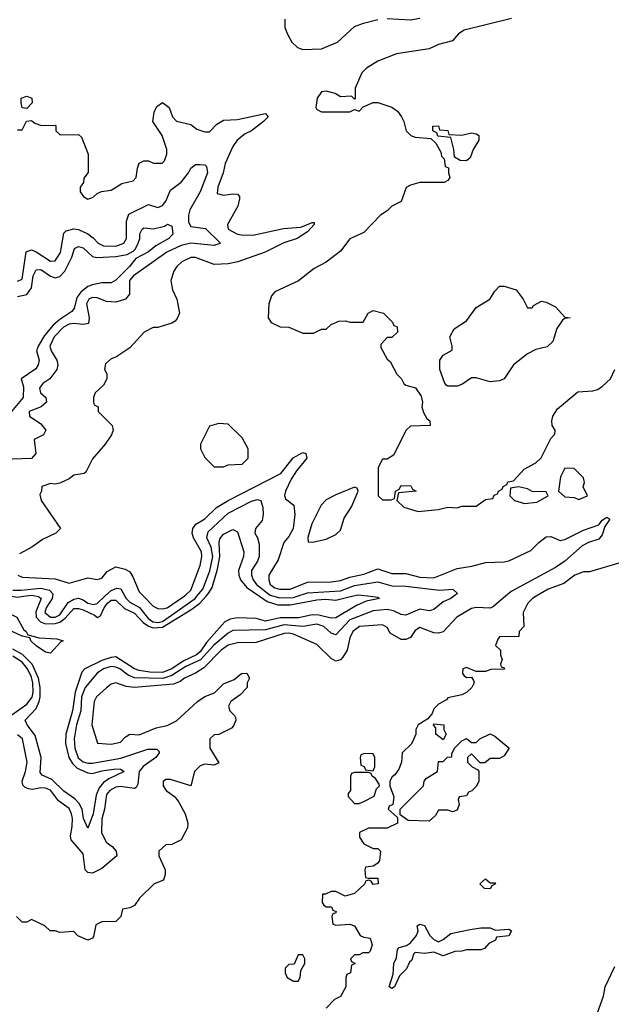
# Model space of a CAD drawing. Header units: inches. Extents: x 2668334 to 2765628, y 828034 to 955234.
# Tile 79 of 218: x 2692099 to 2694628, y 888255 to 892465. Entities that reach past the tile are written whole.
import ezdxf

# ---------------------------------------------------------------- set-up
doc = ezdxf.new("R2010")
doc.units = ezdxf.units.IN
doc.header["$MEASUREMENT"] = 0
doc.layers.add('C6898', color=7, linetype='Continuous')
doc.layers.add('C6899', color=7, linetype='Continuous')

msp = doc.modelspace()

# ---------------------------------------------------------------- linework, layer by layer
at = {"layer": 'C6898', "color": 4}
for points, elevation in [([(2691921.3, 890000), (2691940.2, 889980.2), (2692086.8, 889910), (2692116.1, 889856.1), (2692126, 889850), (2692134.4, 889834.4), (2692181.7, 889821.7), (2692257.6, 889817.6), (2692284.7, 889810), (2692274.9, 889805.1), (2692230, 889757.2), (2692210, 889761.2), (2692170, 889787.6), (2692146, 889810), (2692142, 889822), (2692109, 889830), (2692030, 889866.3), (2691950, 889872), (2691919.5, 889890), (2691890, 889923.7), (2691850, 889941.6), (2691808.3, 889990), (2691802.5, 890000)], 16), ([(2692063.5, 890000), (2692090, 889996.6), (2692115.7, 890000)], 24), ([(2693599.2, 890000), (2693630, 889996), (2693638, 889990), (2693580.5, 889979.5), (2693539.5, 889960.5), (2693450, 889907.3), (2693430, 889906), (2693378.6, 889918.6), (2693350, 889920.4), (2693292.7, 889907.3), (2693212.5, 889907.5), (2693150, 889894), (2693110, 889904.8), (2693030, 889907.1), (2692998.3, 889901.7), (2692976.5, 889890), (2692963.1, 889876.9), (2692898, 889802), (2692870, 889762.4), (2692855.2, 889750), (2692797.3, 889722.7), (2692750, 889689.9), (2692710, 889674.3), (2692655.2, 889675.2), (2692610, 889682.2), (2692589.9, 889689.9), (2692510, 889740.4), (2692490, 889738.7), (2692450, 889725.3), (2692377.3, 889690), (2692364.9, 889675.1), (2692335.5, 889590), (2692324.7, 889510), (2692296.3, 889410), (2692294.7, 889370), (2692309.2, 889310), (2692324.2, 889284.2), (2692344.8, 889264.8), (2692390, 889244.4), (2692410, 889242.7), (2692450, 889253.4), (2692510, 889261.6), (2692530, 889260.7), (2692546, 889250), (2692480.4, 889219.6), (2692457, 889203), (2692438.6, 889181.4), (2692425.5, 889150), (2692412.6, 889070), (2692390, 889008), (2692372.3, 889050), (2692366, 889090), (2692353.9, 889113.9), (2692334.1, 889134.1), (2692287.2, 889167.2), (2692236.8, 889216.8), (2692195.1, 889235.1), (2692186.9, 889246.9), (2692191.2, 889310), (2692164.5, 889404.5), (2692131.6, 889450), (2692122.9, 889470), (2692170, 889520.4), (2692182.9, 889550), (2692186.1, 889570), (2692186, 889610), (2692179.3, 889650), (2692153, 889710), (2692111.2, 889751.2), (2692070, 889773.4)], 24), ([(2694176.4, 890000), (2694124.4, 889955.6), (2694110, 889949.6), (2694050, 889952.6), (2694030, 889947.8), (2693967.7, 889910), (2693910, 889847.6), (2693890, 889842.4), (2693870, 889843.6), (2693810, 889866), (2693790, 889853.2), (2693770, 889824), (2693750, 889815.1), (2693730, 889815.1), (2693682.7, 889842.7), (2693670, 889866), (2693650, 889878), (2693552, 889870), (2693523, 889850), (2693510, 889822), (2693498.8, 889770), (2693480.7, 889739.3), (2693470, 889728.7), (2693450, 889722), (2693430, 889734), (2693370, 889793.2), (2693270, 889837.7), (2693250, 889842.6), (2693230, 889840.4), (2693110, 889802.9), (2693030, 889801.1), (2692990, 889790.9), (2692960.4, 889770), (2692885.7, 889694.3), (2692850, 889671.3), (2692804, 889650), (2692784.8, 889635.2), (2692756.5, 889623.5), (2692590, 889609.6), (2692553.6, 889613.6), (2692510, 889629.2), (2692490, 889624), (2692470, 889609), (2692426.8, 889570), (2692417.3, 889550), (2692407.3, 889450), (2692432, 889372), (2692490, 889367.7), (2692530, 889376), (2692550, 889398), (2692569.3, 889410.7), (2692610, 889407.7), (2692683.2, 889436.8), (2692730, 889447.7), (2692770, 889467.7), (2692859, 889550), (2692890, 889570.7), (2692932.5, 889587.5), (2692970, 889626), (2693016.5, 889643.5), (2693048, 889670), (2693070.8, 889670.8), (2693082, 889650), (2693072, 889630), (2693072, 889610), (2693042, 889578), (2693002, 889550), (2692991.3, 889530), (2692998, 889510), (2693018, 889490), (2693021, 889481), (2693022.8, 889470), (2693013.7, 889446.3), (2693004, 889436), (2692950, 889408.7), (2692930, 889408), (2692912, 889390), (2692912, 889350), (2692950, 889288), (2692930, 889278), (2692890, 889282), (2692870, 889275.3), (2692846, 889250), (2692830, 889188.7), (2692743.6, 889216.4), (2692723.6, 889216.4), (2692712.7, 889207.3), (2692712, 889190), (2692724.7, 889170), (2692762.8, 889142.8), (2692779.1, 889119.1), (2692806, 889070), (2692818, 889030), (2692816, 889010), (2692790, 888958), (2692750, 888938), (2692723.6, 888936.4), (2692694, 888910), (2692694, 888890), (2692721, 888830), (2692721, 888810), (2692713.7, 888786.3), (2692674, 888770), (2692611.6, 888708.4), (2692590, 888678), (2692570, 888668), (2692538, 888662), (2692532, 888630), (2692510, 888608.7), (2692450, 888608), (2692424.7, 888595.3), (2692414.4, 888545.6), (2692410, 888538), (2692390, 888528.7), (2692348, 888548), (2692330, 888566), (2692270, 888562), (2692250, 888568.7), (2692228.9, 888568.9), (2692206, 888590), (2692150, 888618), (2692130, 888606), (2692110, 888606), (2692086, 888630)], 32), ([(2693955.7, 890000), (2693942, 889990), (2693910, 889976), (2693870, 889942.7), (2693850, 889937), (2693810, 889944.5), (2693750, 889919.6), (2693730, 889921.6), (2693697.8, 889937.8), (2693670, 889943.8), (2693610, 889937.1), (2693510, 889899.3), (2693450, 889835.6), (2693430, 889841.6), (2693398.7, 889870), (2693370, 889881.2), (2693310, 889870.8), (2693230, 889878), (2693150, 889855.9), (2693010, 889853.3), (2692990, 889842), (2692928.6, 889791.4), (2692872.1, 889727.9), (2692810, 889699.1), (2692750, 889661.7), (2692711.2, 889648.8), (2692590, 889651.6), (2692563.1, 889663.1), (2692527.3, 889690), (2692510, 889697.4), (2692490, 889699.3), (2692457.1, 889690), (2692430, 889671), (2692378.5, 889610), (2692362.7, 889570), (2692359.7, 889510), (2692341.6, 889450), (2692331.5, 889390), (2692334.4, 889350), (2692348.9, 889308.9), (2692370, 889292.6), (2692390, 889286.2), (2692410, 889286), (2692532.1, 889307.9), (2692646.2, 889346.2), (2692686, 889346), (2692696, 889336), (2692696, 889330), (2692680.7, 889310), (2692627.5, 889272.5), (2692609.3, 889250.7), (2692603.4, 889196.6), (2692597.6, 889182.4), (2692590, 889178), (2692530, 889186.3), (2692510, 889183.5), (2692484.4, 889170), (2692470, 889152), (2692461.3, 889090), (2692450, 889048), (2692449.1, 888990), (2692469.1, 888949.1), (2692494, 888930), (2692510.8, 888910), (2692514.8, 888890), (2692450, 888836), (2692410, 888816), (2692390, 888819), (2692379, 888830), (2692370, 888899), (2692319.1, 888959.1), (2692315.9, 888975.9), (2692324, 889016), (2692324.4, 889050), (2692321.1, 889070), (2692310, 889091.8), (2692265.3, 889125.3), (2692230, 889171.1), (2692210, 889179.1), (2692190, 889180.5), (2692154.2, 889174.2), (2692136.2, 889176.2), (2692122, 889182), (2692112.1, 889192.1), (2692109.3, 889210), (2692124.2, 889250), (2692131.3, 889290), (2692111.5, 889390), (2692090, 889407)], 28), ([(2692174, 890000), (2692179, 889999), (2692190.2, 889990), (2692167.3, 889932.7), (2692169.3, 889910), (2692187.7, 889890), (2692210, 889882.3), (2692250, 889883.3), (2692270.4, 889889.6), (2692293.6, 889906.4), (2692330, 889947.9), (2692350, 889948.3), (2692370, 889941.8), (2692418.9, 889918.9), (2692431, 889909), (2692444.2, 889915.8), (2692459.8, 889950), (2692474.8, 889970), (2692490, 889982.8), (2692510, 889984), (2692547.5, 889947.5), (2692590, 889927.5), (2692627.2, 889887.2), (2692650, 889871.5), (2692670, 889865), (2692710, 889867.7), (2692835.3, 889944.7), (2692868.9, 889971.1), (2692895.7, 890000)], 24), ([(2692239.7, 890000), (2692238.3, 889990), (2692211.5, 889950), (2692206.7, 889930), (2692230, 889910.3), (2692250, 889911.3), (2692270, 889921.2), (2692306.3, 889973.7), (2692330, 889988.1), (2692350, 889991.7), (2692370, 889984.6), (2692390.7, 889970), (2692415.8, 889964.2), (2692430, 889968.8), (2692463.4, 890000)], 28), ([(2692548.7, 890000), (2692554.3, 889990), (2692570, 889974.3), (2692611.5, 889951.5), (2692650, 889903.2), (2692670.2, 889890.2), (2692690, 889888.3), (2692710, 889892.7), (2692848.6, 889990), (2692856.9, 890000)], 28), ([(2692628.6, 890000), (2692670, 889958), (2692690, 889947.7), (2692710, 889946), (2692730, 889950.4), (2692801.8, 890000)], 32), ([(2693123.7, 890000), (2693156.9, 889976.9), (2693203.1, 889963.1), (2693256, 889964), (2693370, 889984.9), (2693407.1, 889987.1), (2693450, 889983.1), (2693519, 890000)], 24), ([(2693184.9, 890000), (2693210, 889993.2), (2693270, 889994.6), (2693285.8, 890000)], 28), ([(2694307.8, 890000), (2694291, 889990), (2694271, 889970), (2694251.3, 889930), (2694254, 889870), (2694234, 889850), (2694232.7, 889827.3), (2694150, 889826), (2694143.6, 889816.4), (2694134, 889790), (2694154, 889770), (2694154, 889750), (2694162, 889730), (2694154, 889710), (2694158, 889698), (2694170, 889694), (2694172, 889688), (2694112.7, 889687.3), (2694090, 889678), (2694050, 889678), (2694010, 889695.3), (2693994, 889690), (2693992, 889670), (2693999.6, 889659.6), (2694010, 889652), (2694030, 889654), (2694039.6, 889639.6), (2694042, 889630), (2694032, 889610), (2694010, 889588), (2693990, 889578), (2693930, 889566), (2693923.6, 889556.4), (2693890, 889538), (2693870, 889518), (2693862, 889498), (2693843.6, 889476.4), (2693802, 889450), (2693792, 889430), (2693792, 889410), (2693779.6, 889380.4), (2693772.7, 889367.3), (2693734, 889330), (2693732, 889290), (2693719.6, 889260.4), (2693703.6, 889236.4), (2693691.6, 889228.4), (2693682, 889210), (2693682, 889190), (2693698, 889142), (2693694, 889110), (2693678, 889102), (2693674, 889090), (2693714, 889054), (2693714, 889030), (2693670, 889008), (2693590, 889008.7), (2693552, 888990), (2693552, 888970), (2693570, 888942), (2693610, 888922), (2693630, 888922), (2693642, 888910), (2693638, 888870), (2693630, 888858), (2693610, 888846), (2693578, 888842), (2693574, 888830), (2693578, 888798), (2693590, 888794), (2693630, 888794), (2693632, 888770), (2693610, 888768), (2693602, 888782), (2693590, 888786), (2693578, 888782), (2693574, 888770), (2693530.9, 888729.1), (2693490, 888718), (2693450, 888738), (2693430, 888738), (2693406, 888726), (2693394, 888726), (2693392, 888690), (2693399.6, 888679.6), (2693410, 888672), (2693432, 888672), (2693438, 888658), (2693451.6, 888651.6), (2693450, 888646), (2693438, 888642), (2693434, 888630), (2693438, 888598), (2693450, 888594), (2693510, 888598), (2693530.9, 888590.9), (2693554, 888550), (2693570, 888542), (2693598, 888538), (2693606, 888510), (2693598, 888482), (2693590, 888475.3), (2693565.4, 888474.6), (2693550, 888466), (2693530, 888466), (2693514, 888450), (2693518, 888438), (2693534, 888430), (2693518, 888422), (2693514, 888390), (2693498, 888382), (2693494, 888370), (2693494, 888330), (2693471.1, 888288.9), (2693444.7, 888275.3), (2693410, 888238)], 36), ([(2692060.5, 889490), (2692130, 889538.9), (2692151.9, 889568.1), (2692156.8, 889590), (2692155.2, 889630), (2692150, 889654), (2692132.5, 889690), (2692110, 889718.4), (2692070, 889744)], 28), ([(2694570, 888218), (2694595.1, 888290), (2694602, 888330), (2694643.6, 888416.4)], 36)]:
    msp.add_lwpolyline(points, dxfattribs=dict(at, elevation=elevation))
at = {"layer": 'C6898', "color": 4, "elevation": 36}
for points in [[(2693910, 889386), (2693878, 889410), (2693878, 889438), (2693868.4, 889448.4), (2693870, 889454), (2693912, 889450), (2693912, 889430), (2693922, 889410)], [(2694067.3, 889287.3), (2694030, 889326), (2694014, 889310), (2694014, 889290), (2694034, 889270), (2694058, 889258), (2694062, 889250), (2694062, 889210), (2694052.7, 889187.3), (2694032.7, 889167.3), (2694018, 889162), (2694010, 889146), (2693978, 889142), (2693974, 889130), (2693978, 889110), (2693970, 889086), (2693950, 889078), (2693930, 889086), (2693890, 889086), (2693876.9, 889063.1), (2693850, 889038), (2693760.4, 889040.4), (2693726, 889066), (2693726, 889090), (2693826, 889190), (2693828, 889210), (2693838, 889222), (2693886, 889250), (2693890, 889294), (2693910, 889294), (2693928.4, 889311.6), (2693946, 889314), (2693946, 889326), (2693958, 889350), (2693990, 889382), (2694010, 889391.3), (2694030, 889374), (2694050, 889374), (2694066, 889390), (2694110, 889411.3), (2694130, 889402), (2694190, 889352), (2694190.9, 889349.1), (2694170, 889318), (2694150, 889306), (2694110, 889306), (2694087.3, 889287.3)], [(2693572.7, 889327.3), (2693558, 889322), (2693554, 889310), (2693558, 889278), (2693572, 889272), (2693578, 889258), (2693610, 889254), (2693618, 889270), (2693618, 889310), (2693610, 889326)], [(2693590, 889246), (2693530, 889246), (2693518, 889242), (2693514, 889230), (2693514, 889170), (2693503.6, 889156.4), (2693503.6, 889143.6), (2693530, 889114), (2693550, 889114), (2693570, 889122), (2693614.6, 889145.4), (2693624, 889176), (2693638, 889190), (2693636.4, 889196.4), (2693620.4, 889220.4), (2693606, 889230), (2693602, 889242)], [(2694110, 888774), (2694130, 888774), (2694134, 888770), (2694118, 888762), (2694110, 888748.7), (2694086, 888750), (2694066, 888770), (2694090, 888791.3)], [(2693890, 888522), (2693910, 888532), (2693942, 888558), (2694024.7, 888575.3), (2694070, 888582), (2694110, 888582), (2694132.7, 888572.7), (2694190, 888576), (2694202, 888570), (2694190, 888548), (2694138, 888542), (2694134, 888530), (2694105.4, 888514.6), (2694086, 888494), (2694070, 888488.7), (2694010, 888488.7), (2693990, 888482), (2693959.6, 888480.4), (2693910, 888462), (2693870, 888478), (2693830, 888472.7), (2693790, 888477.2), (2693782.8, 888470), (2693776.3, 888443.7), (2693765.2, 888434.8), (2693753.2, 888406.8), (2693722.8, 888377.2), (2693702, 888330), (2693690, 888322), (2693678, 888330), (2693695.3, 888384.7), (2693699, 888430), (2693710, 888454), (2693714, 888490), (2693721.5, 888498.5), (2693752.9, 888507.1), (2693770, 888518), (2693795.3, 888550), (2693802, 888570), (2693798, 888590), (2693810, 888598), (2693830, 888592), (2693852, 888550), (2693870, 888532)], [(2693310, 888466), (2693290, 888466), (2693272.7, 888427.3), (2693250, 888426), (2693234, 888410), (2693234, 888390), (2693242, 888370), (2693270, 888354), (2693290, 888354), (2693298, 888370), (2693300.4, 888399.6), (2693318, 888430), (2693318, 888450)]]:
    msp.add_lwpolyline(points, close=True, dxfattribs=at)
at = {"layer": 'C6899', "color": 4}
for points, elevation in [([(2694202, 892470), (2693999.8, 892420.2), (2693975.3, 892404.7), (2693950, 892375.3), (2693890, 892359), (2693850, 892341.2), (2693710, 892319), (2693630, 892288.7), (2693582, 892258), (2693562, 892238), (2693532.7, 892172.7), (2693534, 892130), (2693530, 892126), (2693518, 892138), (2693470, 892135.3), (2693448, 892150), (2693410, 892159.3), (2693390, 892157.2), (2693371, 892130), (2693364.7, 892090), (2693370, 892082), (2693390, 892072), (2693510, 892072), (2693530, 892082), (2693550, 892074), (2693567.3, 892092.7), (2693610, 892111.3), (2693630, 892111.3), (2693690, 892091.3), (2693714.4, 892074.4), (2693732, 892050), (2693742, 892030), (2693750.9, 891990.9), (2693770.7, 891970.7), (2693790, 891962.8), (2693856.9, 891956.9), (2693878, 891938), (2693899.6, 891899.6), (2693902, 891882), (2693914, 891870), (2693918, 891838), (2693932, 891832), (2693932, 891810), (2693938, 891790), (2693930, 891778), (2693914, 891770), (2693810, 891768.7), (2693770, 891758), (2693751.6, 891748.4), (2693730, 891688), (2693690, 891668), (2693670, 891648), (2693642, 891630), (2693570, 891555.3), (2693510.9, 891529.1), (2693470, 891475.3), (2693410, 891429), (2693358, 891402), (2693290.9, 891349.1), (2693190, 891302), (2693175.3, 891284.7), (2693164.7, 891250), (2693162, 891190), (2693174, 891170), (2693212.7, 891152.7), (2693250, 891151.3), (2693310, 891124.7), (2693354.6, 891125.4), (2693390, 891142), (2693410, 891142), (2693430, 891162), (2693463.1, 891176.9), (2693490, 891178), (2693511.6, 891171.6), (2693567.3, 891172.7), (2693588.9, 891211.1), (2693610, 891222), (2693654, 891210), (2693692.7, 891172.7), (2693698, 891158), (2693712.7, 891152.7), (2693714, 891130), (2693690, 891106), (2693670, 891106), (2693643.6, 891076.4), (2693643.6, 891063.6), (2693670, 891014), (2693683.6, 891003.6), (2693712, 890950), (2693732, 890930), (2693742, 890910), (2693750, 890902), (2693790.6, 890890.6), (2693815.9, 890855.9), (2693821, 890830), (2693818, 890810), (2693825.4, 890785.4), (2693839.6, 890759.6), (2693852, 890750), (2693854, 890730), (2693770, 890728), (2693752, 890710), (2693696.9, 890603.1), (2693670, 890586), (2693650, 890586), (2693632, 890550), (2693631.3, 890510), (2693632, 890430), (2693650, 890412), (2693687.3, 890412.7), (2693702, 890418), (2693706, 890450), (2693722, 890458), (2693730, 890474), (2693771.6, 890471.6), (2693778, 890458), (2693794, 890450), (2693718, 890442), (2693712, 890410), (2693741, 890381), (2693802, 890362), (2693888.9, 890371.1), (2693930, 890381), (2693970, 890378), (2693990, 890384.7), (2694050, 890384.7), (2694090, 890414), (2694122, 890418), (2694127.3, 890432.7), (2694142, 890438), (2694146, 890450), (2694162, 890458), (2694166, 890470), (2694182, 890478), (2694186, 890490), (2694210, 890494), (2694256.4, 890543.6), (2694306, 890570), (2694328.4, 890591.6), (2694370, 890674), (2694387.3, 890692.7), (2694388, 890710), (2694375.3, 890730), (2694374, 890750), (2694379, 890770), (2694398.9, 890801.1), (2694485.6, 890874.4), (2694550, 890878.8), (2694570, 890884), (2694590, 890897.3), (2694625.2, 890930), (2694644, 890970)], 36), ([(2693232.7, 892467.3), (2693232.7, 892432.7), (2693243.6, 892403.6), (2693262, 892370), (2693286.4, 892346.4), (2693310, 892338), (2693390, 892341), (2693458, 892370), (2693530, 892436), (2693569.4, 892450.6), (2693630, 892466)], 36), ([(2693670, 892470.8), (2693770, 892464.7), (2693810, 892472)], 36), ([(2692090, 891994), (2692110, 891994), (2692128, 892032), (2692150, 892034), (2692163.6, 892023.6), (2692192.7, 892012.7), (2692250, 892014), (2692254, 892010), (2692254, 891990), (2692272.7, 891972.7), (2692350, 891974), (2692363.6, 891963.6), (2692391.3, 891890), (2692391.6, 891811.6), (2692372.7, 891787.3), (2692372, 891770), (2692358, 891750), (2692358, 891730), (2692372, 891710), (2692390, 891698), (2692413.6, 891706.4), (2692430, 891722), (2692448.7, 891731.3), (2692490, 891736), (2692535.5, 891764.5), (2692583.7, 891776.3), (2692597.2, 891790), (2692602, 891830), (2692610, 891852), (2692630, 891862), (2692650, 891862), (2692671.6, 891851.6), (2692708.4, 891851.6), (2692718, 891862), (2692728.7, 891890), (2692728.7, 891910), (2692708.7, 891970), (2692668.7, 892030), (2692674, 892070), (2692686, 892094), (2692709, 892111), (2692738, 892090), (2692752, 892050), (2692770, 892032), (2692830, 892018), (2692856.9, 891996.9), (2692890, 891986), (2692910, 891986), (2692941.7, 892018.3), (2692970, 892035.5), (2693030, 892039.3), (2693150, 892064.7), (2693161, 892050), (2693141, 892030), (2693090.6, 891990), (2693063.2, 891976.8), (2693029.2, 891950.8), (2693010, 891923.7), (2692977.6, 891850), (2692968.7, 891810), (2692945.5, 891750), (2692942.8, 891722.8), (2692970, 891714.8), (2693010, 891720.5), (2693030, 891718.8), (2693038.8, 891710), (2693039.3, 891699.3), (2693031.9, 891668.1), (2692988, 891590), (2692990.8, 891570), (2693026.8, 891550), (2693045.2, 891545.2), (2693095.2, 891544.8), (2693226.7, 891573.3), (2693301.5, 891578.5), (2693350, 891598), (2693358, 891598), (2693358, 891590), (2693330, 891559), (2693284.7, 891530), (2693228.5, 891511.5), (2693148, 891472), (2693032, 891430), (2692990, 891420.9), (2692930, 891419.3), (2692850, 891448.7), (2692830, 891448.7), (2692792, 891430), (2692771.3, 891410), (2692758, 891390), (2692744.7, 891350), (2692752, 891310), (2692771.3, 891270), (2692782, 891210), (2692771.6, 891188.4), (2692763.6, 891176.4), (2692750, 891168), (2692690, 891148.7), (2692670, 891148.7), (2692631.1, 891128.9), (2692570, 891062), (2692510, 891022), (2692490, 891015.3), (2692466.4, 890993.6), (2692462, 890970), (2692471.1, 890951.1), (2692472, 890930), (2692456.9, 890903.1), (2692422, 890870), (2692414, 890850), (2692414, 890830), (2692418, 890818), (2692434, 890810), (2692434, 890790), (2692494, 890730), (2692498, 890710), (2692492, 890690), (2692464.7, 890650), (2692410, 890588), (2692382, 890530), (2692375.3, 890524.7), (2692330, 890518), (2692310, 890502), (2692270, 890484), (2692250, 890479), (2692230, 890482), (2692194, 890470), (2692192, 890450), (2692184.7, 890435.3), (2692191.3, 890410), (2692274, 890290), (2692254, 890270), (2692196.8, 890243.2), (2692150.5, 890209.5), (2692098.8, 890181.2)], 32), ([(2692090, 891346.7), (2692110, 891356), (2692127, 891473), (2692150, 891480.7), (2692170, 891473.4), (2692230, 891433.4), (2692250, 891434), (2692273, 891470), (2692287.5, 891552.5), (2692297.5, 891562.5), (2692330, 891570.7), (2692350, 891568), (2692390.3, 891550.3), (2692413.4, 891533.4), (2692434, 891510), (2692458, 891498), (2692510, 891496.5), (2692543.7, 891510), (2692555.1, 891530), (2692555.6, 891604.4), (2692565.4, 891634.6), (2692650, 891674.8), (2692690, 891662), (2692710, 891670.6), (2692723.6, 891690), (2692743.9, 891736.1), (2692790, 891770.5), (2692820.9, 891810), (2692830, 891831.3), (2692850, 891846), (2692870, 891846.8), (2692890, 891844.7), (2692897.3, 891837.3), (2692902, 891810), (2692870.2, 891730), (2692827, 891653), (2692820.2, 891630), (2692820.2, 891600.2), (2692830, 891581.6), (2692892.9, 891572.9), (2692958, 891510), (2692930, 891499.6), (2692830, 891509.8), (2692790, 891499.3), (2692728.1, 891471.9), (2692585.3, 891370), (2692568.9, 891350), (2692568.1, 891291.9), (2692551.3, 891270), (2692510, 891258), (2692470, 891261.1), (2692430, 891276.3), (2692410, 891278), (2692394, 891270), (2692384.2, 891250), (2692396.3, 891190), (2692393.2, 891166.8), (2692370, 891162), (2692330, 891166.3), (2692310, 891163), (2692286.4, 891150), (2692247, 891110), (2692228.2, 891070), (2692233.4, 891050), (2692258.4, 891010), (2692261.6, 890990), (2692258, 890970), (2692227.3, 890930), (2692197.3, 890910), (2692183, 890890), (2692188, 890870), (2692210.6, 890850), (2692214, 890830), (2692191, 890810), (2692138.8, 890790), (2692141, 890770), (2692190, 890738), (2692210.6, 890710), (2692201, 890690), (2692160.7, 890670), (2692168, 890610), (2692150, 890589.7), (2692066.6, 890586.6)], 28), ([(2692090, 891282.3), (2692130, 891290.3), (2692150, 891319.1), (2692156.5, 891370), (2692170, 891395.6), (2692190, 891397.3), (2692230, 891368.9), (2692250, 891361.5), (2692270, 891367.4), (2692292.3, 891390), (2692321.7, 891450), (2692333.4, 891486.6), (2692350, 891495.8), (2692370.2, 891490.2), (2692410, 891453.4), (2692429.1, 891449.1), (2692510, 891453.2), (2692558, 891462), (2692584.4, 891475.6), (2692594, 891486), (2692606, 891510), (2692612.7, 891530), (2692613.2, 891550), (2692622, 891570), (2692630, 891574.8), (2692670.5, 891570.5), (2692717.6, 891582.4), (2692730.8, 891590.8), (2692750, 891582), (2692754, 891550), (2692750, 891544), (2692736, 891530), (2692681.1, 891498.9), (2692650, 891472.7), (2692595.1, 891444.9), (2692568.7, 891410), (2692510, 891351.8), (2692490, 891340.9), (2692450, 891340.5), (2692410, 891331.1), (2692390, 891323.9), (2692359.8, 891300.2), (2692343.1, 891276.9), (2692331.6, 891230), (2692322.4, 891217.6), (2692270, 891183.5), (2692241.4, 891158.6), (2692205.3, 891114.7), (2692177.5, 891070), (2692171.3, 891050), (2692182.2, 891010), (2692178.6, 890990), (2692167.7, 890972.3), (2692105.5, 890930), (2692115.1, 890895.1), (2692113.7, 890850), (2692064.2, 890790)], 24), ([(2692801.8, 890000), (2692810, 890005.7), (2692830, 890026), (2692870, 890131.3), (2692878.4, 890170), (2692875.6, 890190), (2692842, 890250), (2692836.2, 890270), (2692839.5, 890290), (2692852.4, 890307.6), (2692890, 890330.6), (2692941, 890379), (2692990, 890408.9), (2693214.9, 890525.1), (2693267.8, 890592.2), (2693310, 890614.8), (2693322, 890610), (2693326, 890590), (2693283, 890537), (2693259.9, 890500.1), (2693234.8, 890450), (2693231.1, 890431.1), (2693236, 890416), (2693271, 890390), (2693275.5, 890350), (2693268.7, 890290), (2693250, 890255.1), (2693228, 890230), (2693204.2, 890155.8), (2693164.9, 890090), (2693163.7, 890070), (2693170.6, 890050), (2693190, 890036.4), (2693210, 890030.4), (2693255.3, 890030), (2693330, 890060.4), (2693430, 890062), (2693470, 890067), (2693510, 890082), (2693570, 890094.9), (2693630, 890117.1), (2693690, 890097.1), (2693750, 890097.1), (2693810, 890081.1), (2693870, 890079.5), (2693970, 890118), (2694032, 890128), (2694090, 890144.6), (2694170, 890147), (2694190, 890152), (2694284.4, 890195.6), (2694318, 890230), (2694350, 890254.4), (2694370, 890255.5), (2694410, 890239.1), (2694430, 890242), (2694510, 890282), (2694575.1, 890304.9), (2694590, 890324.7), (2694610, 890338), (2694622, 890330), (2694601.1, 890298.9), (2694590, 890262), (2694575.8, 890244.2), (2694530.4, 890229.6), (2694504.1, 890215.9), (2694430, 890149.6), (2694390, 890123.6), (2694199.9, 890020.1), (2694176.4, 890000)], 32), ([(2692856.9, 890000), (2692881.6, 890030), (2692911.7, 890108.3), (2692925, 890170), (2692917.1, 890210), (2692899.2, 890250), (2692904.5, 890275.5), (2692990, 890356), (2693090, 890406.7), (2693114.2, 890414.2), (2693130.6, 890410), (2693139, 890379), (2693140.5, 890350), (2693135.9, 890324.1), (2693107.3, 890290), (2693104, 890270), (2693116, 890250), (2693123.4, 890223.4), (2693122.4, 890170), (2693116.4, 890150), (2693090.6, 890110), (2693090.4, 890090), (2693097, 890070), (2693111.7, 890050), (2693170, 890004), (2693184.9, 890000)], 28), ([(2692895.7, 890000), (2692905, 890010), (2692922, 890038), (2692944.7, 890115.3), (2692954.4, 890170), (2692951.3, 890230), (2692954.5, 890245.5), (2692970, 890265.5), (2693010, 890284.9), (2693030, 890276), (2693057, 890190), (2693056.5, 890170), (2693034.7, 890110), (2693035.8, 890090), (2693043.2, 890070), (2693070, 890037.3), (2693123.7, 890000)], 24), ([(2692091.3, 890090), (2692110, 890082), (2692250, 890074.9), (2692310, 890056.3), (2692390, 890078.8), (2692430, 890071.3), (2692450, 890078), (2692473.6, 890106.4), (2692510, 890126), (2692550, 890116.3), (2692570, 890104), (2692583.1, 890083.1), (2692610, 890018.8), (2692628.6, 890000)], 32), ([(2694670, 890144), (2694535.3, 890104.7), (2694510, 890104), (2694472, 890090), (2694426, 890054), (2694358, 890030), (2694307.8, 890000)], 36), ([(2692070, 890026.3), (2692105.5, 890025.5), (2692190, 890034.8), (2692226.2, 890026.2), (2692241.1, 890010), (2692239.7, 890000)], 28), ([(2692463.4, 890000), (2692490, 890024.9), (2692514.7, 890034.7), (2692531.4, 890031.4), (2692548.7, 890000)], 28), ([(2693285.8, 890000), (2693330, 890015.2), (2693470, 890023), (2693530, 890045.4), (2693630, 890061.3), (2693690, 890044.7), (2693750, 890043.6), (2693894.5, 890025.5), (2693950.7, 890030.7), (2693971.3, 890011.3), (2693955.7, 890000)], 28), ([(2692115.7, 890000), (2692150, 890004.6), (2692174, 890000)], 24), ([(2693519, 890000), (2693546.8, 890006.8), (2693599.2, 890000)], 24)]:
    msp.add_lwpolyline(points, dxfattribs=dict(at, elevation=elevation))
for points, elevation in [([(2692130, 892086), (2692108.9, 892088.9), (2692106, 892110), (2692106, 892130), (2692130, 892138), (2692151.3, 892130), (2692152, 892110)], 32), ([(2693990, 891971), (2694030, 891981), (2694050, 891978), (2694062, 891970), (2694062, 891950), (2694038, 891910), (2694025.4, 891874.6), (2694010, 891862), (2693982.7, 891862.7), (2693958, 891878), (2693955.3, 891910), (2693942, 891962), (2693887.3, 891967.3), (2693882, 891982), (2693866, 891990), (2693866, 892010), (2693890, 892011), (2693894, 891994), (2693930, 891991.3), (2693934, 891974)], 36), ([(2694270, 891234), (2694290, 891234), (2694296.4, 891243.6), (2694330, 891262), (2694350, 891258), (2694390, 891238), (2694430, 891194), (2694452, 891190), (2694430, 891188), (2694419.6, 891180.4), (2694395.3, 891144.7), (2694378, 891090), (2694354, 891066), (2694305.2, 891054.8), (2694270, 891037.2), (2694210.5, 890989.5), (2694170, 890929.2), (2694150, 890921.2), (2694110, 890917.2), (2694050, 890934), (2694030, 890934), (2693990, 890906), (2693970, 890898), (2693930, 890898), (2693923.1, 890903.1), (2693914.6, 890914.6), (2693895.3, 890970), (2693895.3, 891010), (2693909.1, 891030.9), (2693948, 891052), (2693948.7, 891070), (2693938, 891110), (2693956.4, 891143.6), (2694010, 891178), (2694050, 891234.8), (2694108.7, 891270), (2694130, 891304.7), (2694150, 891326), (2694170, 891326), (2694222, 891310), (2694252, 891270)], 36), ([(2692950, 890739), (2692910, 890728), (2692872, 890650), (2692872, 890630), (2692890, 890594), (2692930, 890554), (2692970, 890554), (2692990, 890562), (2693050, 890564.7), (2693075.3, 890590), (2693075.3, 890630), (2693050, 890678), (2692990, 890735.3)], 36), ([(2694430, 890548), (2694411, 890510), (2694402, 890450), (2694430, 890424.7), (2694470, 890422), (2694490, 890414), (2694510, 890422), (2694526, 890430), (2694508, 890468), (2694514, 890486), (2694510, 890506), (2694470, 890546)], 36), ([(2693530, 890466), (2693450, 890434), (2693410, 890412.7), (2693387.7, 890390), (2693348, 890310), (2693331.6, 890251.6), (2693332.7, 890232.7), (2693351.3, 890231.3), (2693410, 890244.7), (2693450, 890264.7), (2693470, 890282), (2693485.6, 890334.4), (2693518, 890382), (2693546, 890450), (2693542, 890462)], 36), ([(2694232, 890468), (2694198, 890462), (2694194, 890430), (2694214, 890410), (2694256.9, 890396.9), (2694310, 890402), (2694358, 890430), (2694350, 890446), (2694290, 890448), (2694270, 890459)], 36)]:
    msp.add_lwpolyline(points, close=True, dxfattribs=dict(at, elevation=elevation))

doc.saveas('drawing.dxf')
